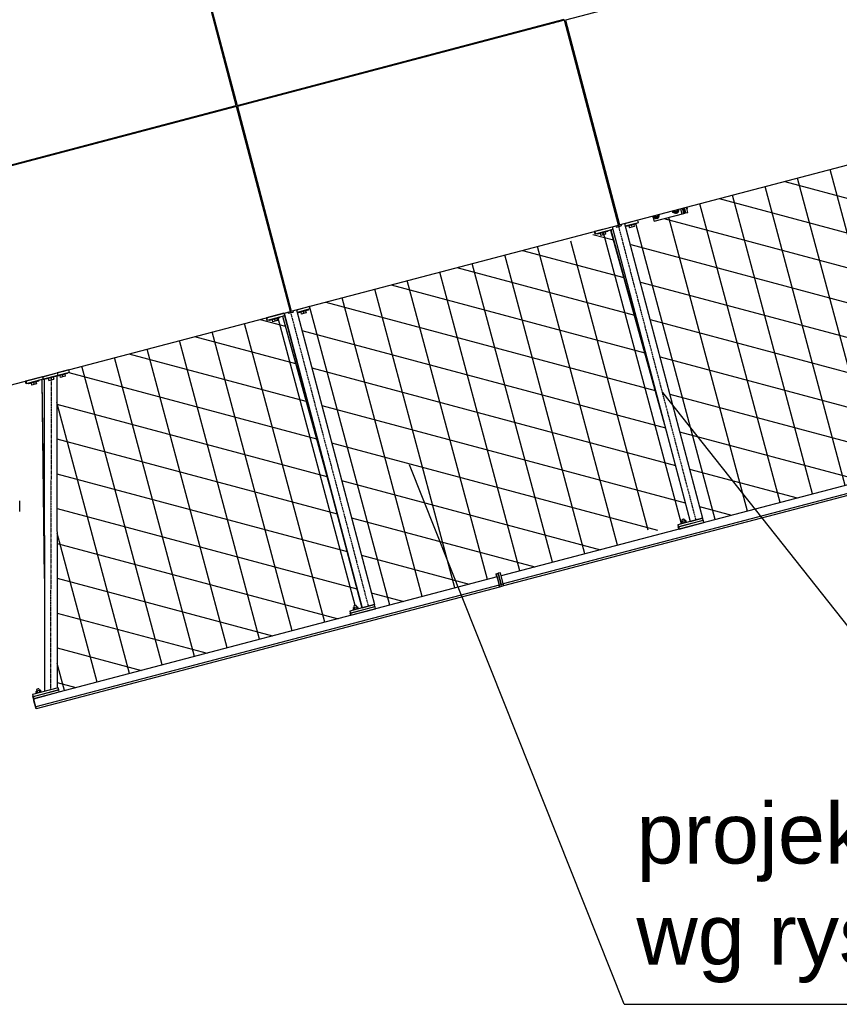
# Model space of a CAD drawing. Header units: millimetres. Extents: x -434 to 57429, y 89 to 37431.
# Tile 18 of 24: x 32295 to 36163, y 14597 to 19247. Entities that reach past the tile are written whole.
import ezdxf

# ---------------------------------------------------------------- set-up
doc = ezdxf.new("R2010")
doc.units = ezdxf.units.MM
doc.linetypes.add('DXK_LINE_DOT3', pattern=[5.9187, 2.979, -0.9799, 0.9799, -0.9799])
doc.styles.add('Arial', font='ARIAL.TTF', dxfattribs={"height": 0.2})
pattern_1 = [(105, (0, 0), (-153.3407, -41.0875), []), (165, (0, 0), (-41.0875, -153.3407), [])]

# ---------------------------------------------------------------- blocks, each defined once
blk = doc.blocks.new('Part-3492 - 1324')
at = {"color": 7}
blk.add_line((32295, 16924.4), (32295, 16974.4), dxfattribs=at)
blk = doc.blocks.new('zw$2060')
at = {"color": 7}
for p, q in [((1696.7, 5166.9), (1442.3, 6134)), ((1446.3, 6135), (1700.8, 5167.9)), ((1446.6, 6135.1), (1701.1, 5168)), ((4795.4, 5976.9), (3250.7, 5570.5)), ((1700.8, 5167.9), (3245.4, 5574.3)), ((3246.7, 5569.5), (1702, 5163.1)), ((3195.1, 5561.1), (3196.3, 5556.2)), ((3196.1, 5561.3), (3197.3, 5556.5)), ((3215.6, 5566.5), (3216.8, 5561.6)), ((3216.6, 5566.7), (3217.8, 5561.9)), ((3216.8, 5566.8), (3218.1, 5562)), ((3218.3, 5567.2), (3219.5, 5562.3)), ((3501.1, 4602.4), (3246.7, 5569.5)), ((3250.7, 5570.5), (3505.2, 4603.5)), ((3251, 5570.6), (3505.5, 4603.5)), ((2594.7, 5397.9), (2589.7, 5401.8)), ((2428.3, 5359.3), (2425.9, 5353.5)), ((2442.5, 5363.1), (2443.7, 5358.2)), ((2443.9, 5363.5), (2445.2, 5358.6)), ((2501.9, 5378.7), (2503.2, 5373.9)), ((2521.1, 5378.6), (2516.1, 5382.5)), ((2521.8, 5378.8), (2516.9, 5382.6)), ((2354.7, 5340), (2352.3, 5334.2)), ((2355.4, 5340.2), (2353, 5334.4)), ((152.1, 4760.5), (1696.7, 5166.9)), ((1698, 5162), (153.4, 4755.7)), ((1952.4, 4194.9), (1698, 5162)), ((1702, 5163.1), (1956.5, 4196)), ((1702.3, 5163.2), (1956.8, 4196.1)), ((1727.6, 5175), (1728.9, 5170.2)), ((1646.4, 5153.6), (1647.7, 5148.8)), ((1647.4, 5153.9), (1648.6, 5149.1)), ((1666.9, 5159), (1668.1, 5154.2)), ((1667.9, 5159.3), (1669.1, 5154.4)), ((1668.1, 5159.3), (1669.4, 5154.5)), ((1669.6, 5159.7), (1670.9, 5154.9)), ((1046, 4990.5), (1041, 4994.4)), ((3505.2, 4603.5), (5049.8, 5009.8)), ((806, 4932.5), (803.6, 4926.7)), ((806.7, 4932.7), (804.3, 4926.9)), ((879.6, 4951.9), (877.2, 4946.1)), ((893.8, 4955.6), (895, 4950.8)), ((895.2, 4956), (896.5, 4951.2)), ((953.3, 4971.3), (954.5, 4966.4)), ((972.4, 4971.1), (967.5, 4975)), ((973.1, 4971.3), (968.2, 4975.2)), ((3474.6, 4719.5), (3470.6, 4718.4)), ((3474.6, 4719.5), (3470.6, 4718.4)), ((3669.3, 4620.8), (3809, 4657.5)), ((3684.2, 4650.6), (3686.1, 4643)), ((3685.9, 4651), (3686, 4646.9)), ((3689.4, 4651.9), (3689.8, 4649)), ((3690.1, 4652.1), (3692, 4644.6)), ((3691.2, 4652.4), (3691.6, 4644.7)), ((3693.9, 4645.4), (3693.6, 4653)), ((3757.4, 4661.8), (3755.4, 4669.3)), ((3763.3, 4663.3), (3757.4, 4661.8)), ((3769.7, 4656.9), (3757.4, 4661.8)), ((3763.6, 4663.7), (3760.2, 4670.5)), ((3761.3, 4670.9), (3763.3, 4663.3)), ((3762.5, 4671.2), (3766, 4664.3)), ((3763.3, 4663.3), (3775.6, 4658.5)), ((3769.2, 4659.5), (3763.6, 4663.7)), ((3767.4, 4668.3), (3765.5, 4672)), ((3766, 4664.3), (3771.6, 4660.1)), ((3766.8, 4672.3), (3767.9, 4669.5)), ((3770.4, 4666.1), (3767.4, 4668.3)), ((3769.6, 4667.2), (3767.9, 4669.5)), ((3775.5, 4659.1), (3769.2, 4659.5)), ((3771.7, 4665.6), (3769.6, 4667.2)), ((3778.1, 4667.2), (3769.7, 4656.9)), ((3775.6, 4658.5), (3769.7, 4656.9)), ((3773.7, 4665.8), (3770.4, 4666.1)), ((3771.6, 4660.1), (3777.8, 4659.7)), ((3774.1, 4664.9), (3771.7, 4665.6)), ((3776.5, 4667.7), (3773.7, 4665.8)), ((3776.1, 4666.5), (3773.7, 4665.8)), ((3776.5, 4665), (3774.1, 4664.9)), ((3780.7, 4662.5), (3775.5, 4659.1)), ((3777.8, 4659.7), (3775.5, 4659.1)), ((3784, 4668.8), (3775.6, 4658.5)), ((3776.1, 4674.7), (3778.1, 4667.2)), ((3778, 4671.1), (3776.5, 4667.7)), ((3778.6, 4666), (3776.5, 4665)), ((3777.8, 4675.2), (3778, 4671.1)), ((3777.8, 4659.7), (3783.1, 4663.1)), ((3784, 4668.8), (3778.1, 4667.2)), ((3780.3, 4667.9), (3778.6, 4666)), ((3781.3, 4670.3), (3780.3, 4667.9)), ((3783.5, 4668.9), (3780.7, 4662.5)), ((3781.3, 4676.1), (3781.7, 4673.2)), ((3781.7, 4673.2), (3781.3, 4670.3)), ((3782, 4676.3), (3784, 4668.8)), ((3783.1, 4663.1), (3785.9, 4669.6)), ((3783.2, 4676.6), (3783.5, 4668.9)), ((3785.9, 4669.6), (3785.5, 4677.2)), ((3793.2, 4679.2), (3799.6, 4655.1)), ((3809, 4657.5), (3802.6, 4681.7)), ((3802.6, 4681.7), (3809, 4657.5)), ((3805.6, 4682.5), (3811.9, 4658.3)), ((3811.9, 4658.3), (3805.6, 4682.5)), ((3814.9, 4659.1), (3808.5, 4683.3)), ((3808.5, 4683.3), (3814.9, 4659.1)), ((3809, 4657.5), (3811.9, 4658.3)), ((3817.8, 4659.9), (3811.5, 4684)), ((3811.9, 4658.3), (3814.9, 4659.1)), ((3818.4, 4660), (3812.1, 4684.2)), ((3814.9, 4659.1), (3817.8, 4659.9)), ((3817.8, 4659.9), (3827.9, 4662.5)), ((3827.9, 4662.5), (3821.5, 4686.7)), ((3822.1, 4686.8), (3822.2, 4684.1)), ((3822.7, 4687), (3824.7, 4679.5)), ((3824.7, 4679.5), (3823.5, 4679.1)), ((3824.7, 4679.5), (3823.7, 4678.3)), ((3505.2, 4603.5), (3501.1, 4602.4)), ((3512.5, 4605.4), (3514.1, 4599.6)), ((3529.5, 4609.9), (3898, 3217.9)), ((3592.3, 4625.3), (3529.8, 4608.9)), ((3595.3, 4613.7), (3532.8, 4597.3)), ((3585.9, 4608.1), (3537.5, 4595.4)), ((3549.9, 4615.2), (3550.2, 4614.3)), ((3565.4, 4619.3), (3565.6, 4618.3)), ((3573.4, 4604.9), (3575.9, 4595.2)), ((3585.1, 4611.1), (3585.9, 4608.1)), ((3595.3, 4613.7), (3592.3, 4625.3)), ((3662.9, 4645), (3669.3, 4620.8)), ((3665.5, 4637.6), (3663.5, 4645.1)), ((3671.4, 4639.1), (3665.5, 4637.6)), ((3677.8, 4632.8), (3665.5, 4637.6)), ((3671.7, 4639.5), (3668.2, 4646.4)), ((3669.4, 4646.7), (3671.4, 4639.1)), ((3670.6, 4647), (3674, 4640.1)), ((3671.4, 4639.1), (3683.7, 4634.3)), ((3677.3, 4635.3), (3671.7, 4639.5)), ((3675.4, 4644.1), (3673.6, 4647.8)), ((3674, 4640.1), (3679.6, 4635.9)), ((3674.8, 4648.1), (3675.9, 4645.3)), ((3678.4, 4641.9), (3675.4, 4644.1)), ((3677.6, 4643.1), (3675.9, 4645.3)), ((3683.5, 4634.9), (3677.3, 4635.3)), ((3679.8, 4641.4), (3677.6, 4643.1)), ((3686.1, 4643), (3677.8, 4632.8)), ((3683.7, 4634.3), (3677.8, 4632.8)), ((3681.8, 4641.6), (3678.4, 4641.9)), ((3679.6, 4635.9), (3685.9, 4635.5)), ((3682.1, 4640.7), (3679.8, 4641.4)), ((3684.5, 4643.5), (3681.8, 4641.6)), ((3684.1, 4642.3), (3681.8, 4641.6)), ((3684.5, 4640.8), (3682.1, 4640.7)), ((3688.8, 4638.3), (3683.5, 4634.9)), ((3685.9, 4635.5), (3683.5, 4634.9)), ((3692, 4644.6), (3683.7, 4634.3)), ((3686, 4646.9), (3684.5, 4643.5)), ((3686.6, 4641.9), (3684.5, 4640.8)), ((3685.9, 4635.5), (3691.1, 4638.9)), ((3692, 4644.6), (3686.1, 4643)), ((3688.3, 4643.7), (3686.6, 4641.9)), ((3689.4, 4646.1), (3688.3, 4643.7)), ((3691.6, 4644.7), (3688.8, 4638.3)), ((3689.8, 4649), (3689.4, 4646.1)), ((3691.1, 4638.9), (3693.9, 4645.4)), ((1956.5, 4196), (3501.1, 4602.4)), ((3471, 4593.4), (3388.1, 4571.6)), ((3391.2, 4560), (3388.1, 4571.6)), ((3389.2, 4571.9), (3392.3, 4560.3)), ((3474.1, 4581.8), (3391.2, 4560)), ((3401.4, 4562.7), (3402.2, 4559.8)), ((3450.5, 4572.5), (3402.2, 4559.8)), ((3414.5, 4579.6), (3414.8, 4578.6)), ((3414.6, 4563.1), (3417.2, 4553.4)), ((3414.8, 4563.1), (3417.4, 4553.5)), ((3440.6, 4559.6), (3417.2, 4553.4)), ((3426.5, 4566.2), (3429, 4556.5)), ((3430, 4583.7), (3430.3, 4582.7)), ((3438, 4569.2), (3440.6, 4559.6)), ((3449.7, 4575.4), (3450.5, 4572.5)), ((3463.7, 4579.1), (3718.2, 3659.7)), ((3464.8, 4579.4), (3693.5, 3752.8)), ((3470.7, 4594.4), (3839.2, 3202.4)), ((3471.5, 4594.6), (3839.9, 3202.6)), ((3489.2, 4599.2), (3490.7, 4593.4)), ((3489.3, 4599.3), (3490.9, 4593.5)), ((3490.7, 4593.4), (3514.1, 4599.6)), ((3501, 4602.4), (3502.5, 4596.6)), ((3536.8, 4598.3), (3537.5, 4595.4)), ((3550, 4598.7), (3552.6, 4589)), ((3550.2, 4598.8), (3552.7, 4589.1)), ((3575.9, 4595.2), (3552.6, 4589)), ((3561.9, 4601.8), (3564.4, 4592.2)), ((1925.9, 4312.1), (1921.9, 4311)), ((1925.9, 4312.1), (1921.9, 4311)), ((407.8, 3788.6), (1952.4, 4194.9)), ((1922.3, 4186), (1839.4, 4164.2)), ((1922.1, 4187), (2290.5, 2795)), ((1922.8, 4187.2), (2291.3, 2795.2)), ((1940.5, 4191.8), (1942, 4186)), ((1940.6, 4191.8), (1942.2, 4186)), ((1942, 4186), (1965.4, 4192.1)), ((1952.3, 4194.9), (1953.9, 4189.1)), ((1956.5, 4196), (1952.4, 4194.9)), ((1963.9, 4198), (1965.4, 4192.1)), ((1980.8, 4202.4), (2349.3, 2810.5)), ((2043.6, 4217.9), (1981.1, 4201.4)), ((2046.7, 4206.3), (1984.1, 4189.8)), ((1988.1, 4190.9), (1988.9, 4188)), ((2037.2, 4200.7), (1988.9, 4188)), ((2001.2, 4207.8), (2001.5, 4206.8)), ((2001.3, 4191.3), (2003.9, 4181.6)), ((2001.5, 4191.3), (2004.1, 4181.6)), ((2027.3, 4187.7), (2003.9, 4181.6)), ((2013.2, 4194.4), (2015.7, 4184.7)), ((2016.7, 4211.9), (2016.9, 4210.9)), ((2024.7, 4197.4), (2027.3, 4187.7)), ((2036.4, 4203.6), (2037.2, 4200.7)), ((2046.7, 4206.3), (2043.6, 4217.9)), ((1842.5, 4152.6), (1839.4, 4164.2)), ((1840.5, 4164.5), (1843.6, 4152.9)), ((1925.4, 4174.4), (1842.5, 4152.6)), ((1852.7, 4155.3), (1853.5, 4152.4)), ((1901.8, 4165.1), (1853.5, 4152.4)), ((1865.8, 4172.2), (1866.1, 4171.2)), ((1866, 4155.7), (1868.5, 4146)), ((1866.1, 4155.7), (1868.7, 4146)), ((1891.9, 4152.1), (1868.5, 4146)), ((1877.8, 4158.8), (1880.4, 4149.1)), ((1881.3, 4176.2), (1881.6, 4175.3)), ((1889.3, 4161.8), (1891.9, 4152.1)), ((1901.1, 4168), (1901.8, 4165.1)), ((1915, 4171.7), (2169.5, 3252.3)), ((1916.1, 4171.9), (2144.8, 3345.3)), ((6805.8, 3961.3), (2947.4, 2946.2)), ((906.3, 3918.7), (852, 3904.4)), ((909.3, 3907.1), (855, 3892.8)), ((863.8, 3908.5), (864, 3907.6)), ((879.2, 3912.6), (879.5, 3911.6)), ((909.3, 3907.1), (906.3, 3918.7)), ((6815.9, 3922.9), (2957.5, 2907.8)), ((6817.3, 3913.6), (2959, 2898.5)), ((782, 3886), (701.9, 3864.9)), ((704.9, 3853.3), (701.9, 3864.9)), ((703.2, 3865.3), (706.3, 3853.7)), ((785, 3874.4), (704.9, 3853.3)), ((764.4, 3865.8), (716, 3853.1)), ((728.4, 3872.9), (728.6, 3871.9)), ((740.4, 3859.5), (742.9, 3849.8)), ((743.9, 3877), (744.1, 3876)), ((751.9, 3862.6), (754.4, 3852.9)), ((763.6, 3868.7), (764.4, 3865.8)), ((779, 3872.8), (790.6, 2934.1)), ((780, 3873), (790.4, 3029.9)), ((784.3, 3886.6), (782, 3886)), ((782, 3886), (785, 3874.4)), ((784.3, 3886.6), (852, 3904.4)), ((787.3, 3875), (784.3, 3886.6)), ((785, 3874.4), (787.3, 3875)), ((855, 3892.8), (787.3, 3875)), ((790, 3875.7), (792.2, 2400.9)), ((796.6, 3877.4), (797.4, 3874.5)), ((845.7, 3887.2), (797.4, 3874.5)), ((808.2, 3893.9), (808.5, 3893)), ((809.7, 3894.3), (810, 3893.3)), ((809.8, 3877.8), (812.4, 3868.1)), ((810, 3877.8), (812.6, 3868.2)), ((812.4, 3868.1), (812.6, 3868.2)), ((812.6, 3868.2), (835.8, 3874.3)), ((821.7, 3880.9), (824.2, 3871.2)), ((825.2, 3898.4), (825.4, 3897.4)), ((833.2, 3883.9), (835.8, 3874.3)), ((844.9, 3890.1), (845.7, 3887.2)), ((849.9, 3891.5), (852.2, 2416.7)), ((850.1, 3891.5), (852.4, 2416.7)), ((850.6, 3891.6), (851.4, 3888.7)), ((899.8, 3901.5), (851.4, 3888.7)), ((852, 3904.4), (855, 3892.8)), ((863.9, 3892), (866.4, 3882.3)), ((864.1, 3892.1), (866.6, 3882.4)), ((889.8, 3888.5), (866.4, 3882.3)), ((875.8, 3895.1), (878.3, 3885.5)), ((887.3, 3898.2), (889.8, 3888.5)), ((899, 3904.4), (899.8, 3901.5)), ((715.3, 3856), (716, 3853.1)), ((728.5, 3856.4), (731.1, 3846.7)), ((728.7, 3856.4), (731.2, 3846.8)), ((754.4, 3852.9), (731.1, 3846.7)), ((3693.5, 3752.8), (3718.2, 3659.7)), ((2144.8, 3345.3), (2169.5, 3252.3)), ((3898, 3217.9), (3781.9, 3187.4)), ((3801, 3211.3), (3800.2, 3210.7)), ((3800.2, 3210.7), (3802, 3204)), ((3803, 3212.1), (3801, 3211.3)), ((3805.9, 3212.9), (3803, 3212.1)), ((3808.8, 3213.6), (3805.9, 3212.9)), ((3811, 3213.9), (3808.8, 3213.6)), ((3811.8, 3213.8), (3811, 3213.9)), ((3811.8, 3213.8), (3813.6, 3207.1)), ((3839.9, 3202.6), (3898, 3217.9)), ((3900.5, 3208.3), (3898, 3217.9)), ((3781.9, 3187.4), (3784.5, 3177.8)), ((3781.9, 3187.4), (3783.3, 3178)), ((3785.9, 3168.4), (3783.3, 3178)), ((3784.5, 3177.8), (3900.5, 3208.3)), ((3784.5, 3177.8), (3785.9, 3168.4)), ((3900.8, 3207.3), (3784.7, 3176.8)), ((3784.7, 3176.8), (3787.3, 3167.2)), ((3784.7, 3176.8), (3786.1, 3167.5)), ((3786, 3168.4), (3785.9, 3168.4)), ((3786.1, 3167.5), (3786.3, 3166.9)), ((3787.3, 3167.2), (3903.3, 3197.7)), ((3797.5, 3201.8), (3802.6, 3204.3)), ((3797.5, 3201.8), (3799.9, 3192.6)), ((3798.3, 3198.4), (3798, 3198.3)), ((3798, 3198.3), (3799.6, 3192.3)), ((3800.4, 3193), (3799, 3191.9)), ((3799, 3191.9), (3799, 3191.9)), ((3804.6, 3194.6), (3800.4, 3193)), ((3801.1, 3207.5), (3800.8, 3207.2)), ((3800.8, 3207.2), (3801.7, 3203.8)), ((3802.6, 3204.3), (3813.2, 3207.1)), ((3802.6, 3204.3), (3805.1, 3194.8)), ((3810.4, 3196.4), (3804.6, 3194.6)), ((3816.2, 3197.7), (3810.4, 3196.4)), ((3818.7, 3207.3), (3813.2, 3207.1)), ((3813.2, 3207.1), (3815.7, 3197.6)), ((3820.5, 3198.3), (3816.2, 3197.7)), ((3818.7, 3207.3), (3821.1, 3198.2)), ((3822.2, 3198), (3820.5, 3198.3)), ((3822.2, 3198), (3822.2, 3198)), ((3900.5, 3208.3), (3900.6, 3207.3)), ((3903.3, 3197.7), (3900.8, 3207.3)), ((790.4, 3029.9), (790.6, 2934.1)), ((791.3, 3029.9), (790.4, 3029.9)), ((2928, 2941.2), (740.7, 2365.7)), ((790.6, 2934.1), (791.4, 2934.1)), ((2924.2, 2955.6), (2933.9, 2958.1)), ((2925.6, 2946.2), (2924.2, 2955.6)), ((2924.2, 2955.6), (2938.2, 2902.8)), ((2927.1, 2940.9), (2925.6, 2946.2)), ((2928, 2941.2), (2938.2, 2902.8)), ((2943.6, 2960.6), (2933.9, 2958.1)), ((2947.9, 2905.3), (2933.9, 2958.1)), ((2933.9, 2958.1), (2947.9, 2905.3)), ((2957.5, 2907.8), (2943.6, 2960.6)), ((2957.5, 2907.8), (2947.4, 2946.2)), ((2938.2, 2902.8), (750.8, 2327.3)), ((2939.6, 2893.4), (752.2, 2317.9)), ((2938.2, 2902.8), (2947.9, 2905.3)), ((2938.2, 2902.8), (2939.6, 2893.4)), ((2939.6, 2893.4), (2938.2, 2902.8)), ((2949.3, 2895.9), (2939.6, 2893.4)), ((2947.9, 2905.3), (2957.5, 2907.8)), ((2949.3, 2895.9), (2947.9, 2905.3)), ((2949.3, 2895.9), (2947.9, 2905.3)), ((2959, 2898.5), (2949.3, 2895.9)), ((2957.5, 2907.8), (2959, 2898.5)), ((2959, 2898.5), (2957.5, 2907.8)), ((2349.3, 2810.5), (2233.2, 2779.9)), ((2235.8, 2770.3), (2351.8, 2800.9)), ((2352.1, 2799.9), (2236, 2769.4)), ((2238.6, 2759.8), (2354.6, 2790.3)), ((2248.8, 2794.3), (2253.9, 2796.8)), ((2248.8, 2794.3), (2251.2, 2785.1)), ((2249.7, 2791), (2249.3, 2790.8)), ((2249.3, 2790.8), (2250.9, 2784.9)), ((2252.3, 2803.8), (2251.5, 2803.3)), ((2251.5, 2803.3), (2253.3, 2796.5)), ((2252.4, 2800), (2252.1, 2799.8)), ((2252.1, 2799.8), (2253, 2796.4)), ((2254.4, 2804.6), (2252.3, 2803.8)), ((2253.9, 2796.8), (2264.5, 2799.6)), ((2253.9, 2796.8), (2256.4, 2787.3)), ((2257.2, 2805.5), (2254.4, 2804.6)), ((2260.2, 2806.2), (2257.2, 2805.5)), ((2262.3, 2806.5), (2260.2, 2806.2)), ((2267.5, 2790.3), (2261.7, 2788.9)), ((2263.1, 2806.3), (2262.3, 2806.5)), ((2263.1, 2806.3), (2264.9, 2799.6)), ((2270, 2799.9), (2264.5, 2799.6)), ((2264.5, 2799.6), (2267, 2790.1)), ((2271.9, 2790.9), (2267.5, 2790.3)), ((2270, 2799.9), (2272.4, 2790.8)), ((2273.5, 2790.6), (2271.9, 2790.9)), ((2273.5, 2790.6), (2273.5, 2790.5)), ((2291.3, 2795.2), (2349.3, 2810.5)), ((2351.8, 2800.9), (2349.3, 2810.5)), ((2351.8, 2800.9), (2352, 2799.9)), ((2354.6, 2790.3), (2352.1, 2799.9)), ((2233.2, 2779.9), (2235.8, 2770.3)), ((2233.2, 2779.9), (2234.6, 2770.6)), ((2237.2, 2761), (2234.6, 2770.6)), ((2235.8, 2770.3), (2237.2, 2761)), ((2236, 2769.4), (2238.6, 2759.8)), ((2236, 2769.4), (2237.4, 2760)), ((2237.3, 2761), (2237.2, 2761)), ((2237.4, 2760), (2237.6, 2759.5)), ((2251.8, 2785.6), (2250.3, 2784.5)), ((2250.3, 2784.5), (2250.3, 2784.4)), ((2255.9, 2787.2), (2251.8, 2785.6)), ((2261.7, 2788.9), (2255.9, 2787.2)), ((856.6, 2417.8), (735.7, 2386)), ((735.7, 2386), (738.2, 2376.4)), ((735.7, 2386), (737.1, 2376.7)), ((739.7, 2367.1), (737.1, 2376.7)), ((738.2, 2376.4), (859.1, 2408.2)), ((738.2, 2376.4), (739.7, 2367.1)), ((859.4, 2407.2), (738.5, 2375.4)), ((738.5, 2375.4), (741, 2365.8)), ((738.5, 2375.4), (739.9, 2366)), ((741, 2365.8), (861.9, 2397.6)), ((751.2, 2400.4), (756.4, 2402.9)), ((751.2, 2400.4), (753.7, 2391.2)), ((752.1, 2397.1), (751.8, 2396.9)), ((751.8, 2396.9), (753.3, 2391)), ((754.2, 2391.7), (752.8, 2390.5)), ((752.8, 2390.5), (752.8, 2390.5)), ((754.7, 2409.9), (754, 2409.3)), ((754, 2409.3), (755.8, 2402.6)), ((758.4, 2393.3), (754.2, 2391.7)), ((754.9, 2406.1), (754.5, 2405.8)), ((754.5, 2405.8), (755.4, 2402.5)), ((756.8, 2410.7), (754.7, 2409.9)), ((756.4, 2402.9), (767, 2405.7)), ((756.4, 2402.9), (758.9, 2393.4)), ((759.7, 2411.6), (756.8, 2410.7)), ((764.2, 2395), (758.4, 2393.3)), ((762.6, 2412.2), (759.7, 2411.6)), ((764.8, 2412.5), (762.6, 2412.2)), ((770, 2396.3), (764.2, 2395)), ((765.6, 2412.4), (764.8, 2412.5)), ((765.6, 2412.4), (767.4, 2405.7)), ((772.5, 2406), (767, 2405.7)), ((767, 2405.7), (769.5, 2396.2)), ((774.3, 2396.9), (770, 2396.3)), ((772.5, 2406), (774.9, 2396.8)), ((776, 2396.6), (774.3, 2396.9)), ((776, 2396.6), (776, 2396.6)), ((859.1, 2408.2), (856.6, 2417.8)), ((859.1, 2408.2), (859.3, 2407.1)), ((861.9, 2397.6), (859.4, 2407.2)), ((739.8, 2367.1), (739.7, 2367.1)), ((739.9, 2366), (742.4, 2356.8)), ((740.7, 2365.7), (740.7, 2365.3)), ((750.8, 2327.3), (740.7, 2365.7)), ((750.1, 2329.8), (740.7, 2365.3)), ((741.6, 2361.8), (742.4, 2356.8)), ((742.9, 2356.9), (742, 2356.7)), ((742, 2356.7), (742.1, 2356.3)), ((742, 2356.7), (751.4, 2321.1)), ((752.2, 2317.9), (742.1, 2356.3)), ((751.4, 2321.1), (750.1, 2329.8)), ((750.8, 2327.3), (752.2, 2317.9))]:
    blk.add_line(p, q, dxfattribs=at)

msp = doc.modelspace()

# ---------------------------------------------------------------- hatches: boundary and pattern name
h = msp.add_hatch()
h.set_pattern_fill('DIAMONDS', color=1, scale=50, angle=45)
h.set_pattern_definition(pattern_1)
h.paths.add_polyline_path([(36360.1, 18561.3), (36377, 18559.6), (36361.6, 18555.5)])
h.paths.add_polyline_path([(35764.5, 16935.5), (35376.7, 17425.8), (35157.5, 18269.8), (35170, 18273.1), (35172.7, 18263.4), (35184.4, 18266.5), (35195.9, 18269.5), (35193.4, 18279.2), (35205.1, 18285.4), (35215.3, 18288.1), (35212, 18300.7), (35282.9, 18319.3), (35284.9, 18311.8), (35289.3, 18295.1), (35419.6, 18329.4), (35438.4, 18334.4), (35447.9, 18336.9), (35444.7, 18353.8), (35442.7, 18361.3), (36278.1, 18581.1), (36280.1, 18573.6), (36287.1, 18569), (36278.7, 18566.8), (36282.4, 18551.2), (36287.1, 18535.9), (36302.3, 18539.9), (36307.4, 18526.8), (36341.2, 18535.7), (36361.5, 18541), (36358.6, 18552.1), (36361.6, 18555.5), (36375.5, 18565.4), (36362.1, 18553.1), (36358.6, 18552.1), (36352.6, 18574.9), (36415.3, 18591.4), (36531.8, 18622), (36541.8, 18624.7), (36551.3, 18627.1), (36548.1, 18644.1), (36546.1, 18651.6), (36563, 18656.1), (36568.1, 18636.7), (36589.3, 18642.3), (36591.9, 18632.7), (36646.1, 18646.9), (36651.4, 18628), (36667.4, 18570.1), (36870.2, 17837.1), (36895.9, 17744.4), (37017, 17286.6), (37019.2, 17277.5), (37022.1, 17266.4)])
h.paths.add_polyline_path([(37139.2, 17297.2), (37136.5, 17306.8), (37136.4, 17307.8), (37133.8, 17317.4), (37116.1, 17312.7), (37116.1, 17312.7), (37115, 17312.9), (37112.6, 17322.1), (37107.5, 17321.8), (37105.7, 17328.5), (37104.9, 17328.6), (37102.7, 17328.3), (37099.8, 17327.7), (37096.9, 17326.8), (37094.9, 17326), (37094.1, 17325.4), (37095, 17322.2), (37094.7, 17321.9), (37095.6, 17318.6), (37091.4, 17316.5), (37092.2, 17313.2), (37091.9, 17313), (37093.5, 17307.1), (37092.9, 17306.6), (37092.9, 17306.6), (37075.8, 17302.1), (36716.7, 18645.2), (36711.7, 18664.2), (36766, 18678.5), (36764.7, 18683.3), (36764.7, 18683.3), (36766, 18678.5), (36767, 18678.7), (36767, 18678.7), (36767, 18678.7), (36767, 18678.7), (36767, 18678.7), (36767, 18678.7), (36765.7, 18683.6), (36765.7, 18683.6), (36767, 18678.7), (36767, 18678.7), (36767, 18678.7), (36767, 18678.7), (36765.7, 18683.6), (36769.1, 18684.5), (36781.9, 18636.1), (36784.3, 18636.8), (37888.4, 18927.2), (37893.2, 18928.5), (38002.7, 18957.3), (38240.6, 18097.7), (38361.7, 17640.4), (38344.7, 17635.9), (38344.7, 17636), (38343.6, 17636.2), (38341.1, 17645.3), (38336.1, 17645), (38334.3, 17651.7), (38333.5, 17651.9), (38331.3, 17651.6), (38328.4, 17650.9), (38325.5, 17650), (38323.4, 17649.2), (38322.7, 17648.7), (38323.6, 17645.4), (38323.2, 17645.2), (38324.1, 17641.8), (38319.9, 17639.7), (38320.8, 17636.4), (38320.5, 17636.2), (38322, 17630.3), (38321.5, 17629.9), (38321.5, 17629.8), (38304.4, 17625.3), (38305.8, 17616), (38308.3, 17606.4), (38308.4, 17606.4), (38308.6, 17605.4), (38308.7, 17604.9)])
h.paths.add_polyline_path([(35764.5, 16935.5), (35376.7, 17425.8), (35518, 16892.2), (35520.5, 16882.6), (35520.8, 16881.7), (35523.3, 16872.1)])
h = msp.add_hatch()
h.set_pattern_fill('DIAMONDS', color=1, scale=50, angle=45)
h.set_pattern_definition(pattern_1)
h.paths.add_polyline_path([(33974.6, 16464.6), (33972.1, 16474.2), (33972, 16474.2), (33971.8, 16475.2), (33969.3, 16484.8), (33604.1, 17864.2), (33608.1, 17865.2), (33608.9, 17862.3), (33621.3, 17865.6), (33623.9, 17855.9), (33624.1, 17856), (33635.7, 17859.1), (33647.3, 17862.1), (33644.7, 17871.8), (33657.2, 17875), (33656.4, 17878), (33666.7, 17880.6), (33663.6, 17892.2), (33636.9, 17885.2), (33636.7, 17886.2), (34860.5, 18208.2), (34860.7, 18207.2), (34835.2, 18200.5), (34834.1, 18200.2), (34837.1, 18188.6), (34838.2, 18188.9), (34847.3, 18191.3), (34848.1, 18188.4), (34860.6, 18191.6), (34863.1, 18182), (34863.3, 18182), (34875, 18185.1), (34886.5, 18188.1), (34884, 18197.8), (34896.4, 18201.1), (34895.7, 18204), (35084.2, 18255.9), (35338.6, 17336.5), (35459.2, 16876.8), (35401.9, 16861.9), (35268.1, 16826.6), (35267, 16826.8), (35264.6, 16835.9), (35259.5, 16835.6), (35257.8, 16842.3), (35256.9, 16842.5), (35254.8, 16842.2), (35251.9, 16841.5), (35249, 16840.6), (35246.9, 16839.8), (35246.2, 16839.3), (35247, 16836), (35246.7, 16835.8), (35247.6, 16832.4), (35243.4, 16830.3), (35244.3, 16827), (35243.9, 16826.8), (35245.5, 16820.9), (35244.9, 16820.5), (35244.9, 16820.4), (35227.9, 16815.9), (35229.3, 16806.6), (35231.8, 16797), (35231.9, 16797), (35232.1, 16796), (35232.2, 16795.5), (34364.8, 16567.3)])
h = msp.add_hatch()
h.set_pattern_fill('DIAMONDS', color=1, scale=50, angle=45)
h.set_pattern_definition(pattern_1)
h.paths.add_polyline_path([(32479.1, 16082.6), (32476.6, 16092.2), (32472.4, 16091), (32470.1, 17565.8), (32470.6, 17566), (32471.4, 17563.1), (32475.8, 17564.2), (32483.9, 17566.4), (32486.4, 17556.7), (32486.6, 17556.7), (32498.3, 17559.8), (32509.8, 17562.8), (32507.3, 17572.5), (32519.8, 17575.8), (32519, 17578.7), (32529.3, 17581.4), (32526.3, 17593), (32499.5, 17586), (32499.2, 17586.9), (33485.8, 17846.5), (33486.1, 17845.5), (33460.5, 17838.8), (33459.4, 17838.5), (33462.5, 17826.9), (33463.6, 17827.2), (33472.7, 17829.6), (33473.5, 17826.7), (33486, 17830), (33488.5, 17820.3), (33488.7, 17820.4), (33500.4, 17823.4), (33511.9, 17826.5), (33509.3, 17836.1), (33521.8, 17839.4), (33521.1, 17842.3), (33535, 17846), (33789.5, 16926.6), (33910.5, 16469.3), (33893.5, 16464.9), (33893.4, 16465.4), (33892.4, 16465.3), (33890, 16474.2), (33884.9, 16474), (33883.1, 16480.7), (33882.3, 16480.8), (33880.2, 16480.5), (33877.2, 16479.8), (33874.4, 16479), (33872.3, 16478.2), (33871.5, 16477.6), (33872.4, 16474.4), (33872.1, 16474.1), (33873, 16470.7), (33868.8, 16468.7), (33869.7, 16465.3), (33869.3, 16465.2), (33870.9, 16459.2), (33870.3, 16458.8), (33870.3, 16458.8), (33853.2, 16454.3), (33854.6, 16444.9), (33857.2, 16435.3), (33857.3, 16435.3), (33857.4, 16434.4), (33857.6, 16433.8), (32481.9, 16071.9), (32479.4, 16081.5), (32479.3, 16081.5)])

# ---------------------------------------------------------------- linework, layer by layer
at = {"color": 1, "linetype": 'DXK_LINE_DOT3'}
for p, q in [((35487.4, 16884.2), (35121, 18276.7)), ((33572.3, 17869.3), (33940.3, 16477.2)), ((32444.2, 17559), (32439.7, 16082.4))]:
    msp.add_line(p, q, dxfattribs=at)
at = {"color": 136}
for p, q in [((35329, 17486.1), (36287.8, 16274)), ((35147.4, 14597), (34135.2, 17145.2)), ((35147.4, 14597), (40884.7, 14597))]:
    msp.add_line(p, q, dxfattribs=at)

# ---------------------------------------------------------------- block references
msp.add_blockref('zw$2060', (31620, 13674.3), dxfattribs=at)
msp.add_blockref('Part-3492 - 1324', (0, 0))

# ---------------------------------------------------------------- texts
at = {"color": 30, "insert": (35206.1, 15548.3), "char_height": 286.523, "width": 6442.609, "attachment_point": 1, "style": 'Arial'}
msp.add_mtext('projektowana siatka bezpieczna \\Pwg rysunku K-09', dxfattribs=at)

doc.saveas('drawing.dxf')
